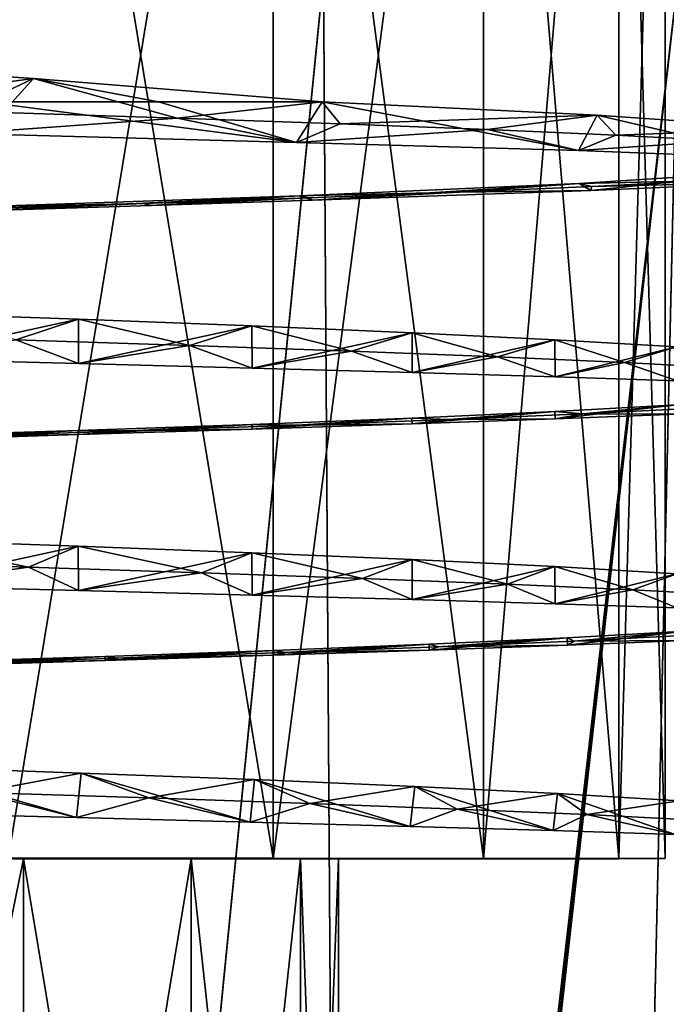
# Model space of a CAD drawing. Header units: millimetres. Extents: x -144 to 364, y -408 to 1133.
# Tile 79 of 256: x 2.43 to 7.56, y -29.16 to -21.34. Entities that reach past the tile are written whole.
import ezdxf

# ---------------------------------------------------------------- set-up
doc = ezdxf.new("R2010")
doc.units = ezdxf.units.MM
doc.header["$LTSCALE"] = 41.718519
for name, color, linetype in [('138', 7, 'CONTINUOUS'), ('143', 7, 'CONTINUOUS'), ('167', 7, 'CONTINUOUS'), ('168', 7, 'CONTINUOUS'), ('170', 7, 'CONTINUOUS'), ('171', 7, 'CONTINUOUS'), ('637', 7, 'CONTINUOUS'), ('639', 7, 'CONTINUOUS'), ('642', 7, 'CONTINUOUS'), ('643', 7, 'CONTINUOUS'), ('644', 7, 'CONTINUOUS'), ('646', 7, 'CONTINUOUS'), ('647', 7, 'CONTINUOUS'), ('795', 7, 'CONTINUOUS'), ('796', 7, 'CONTINUOUS'), ('797', 7, 'CONTINUOUS'), ('798', 7, 'CONTINUOUS'), ('799', 7, 'CONTINUOUS')]:
    doc.layers.add(name, color=color, linetype=linetype)

msp = doc.modelspace()

# ---------------------------------------------------------------- linework, layer by layer
at = {"layer": '138', "color": 7, "linetype": 'CONTINUOUS', "true_color": 0xaaaaaa}
for points in [[(2.3331, -15.25, 7.1805), (4.4378, -15.25, 6.1081), (2.3331, -28.0029, 7.1805), (2.3331, -15.25, 7.1805)], [(2.3331, -28.0029, 7.1805), (4.4378, -15.25, 6.1081), (4.4378, -28.0025, 6.1081), (2.3331, -28.0029, 7.1805)], [(4.4378, -15.25, 6.1081), (6.1081, -15.25, 4.4378), (4.4378, -28.0025, 6.1081), (4.4378, -15.25, 6.1081)], [(4.4378, -28.0025, 6.1081), (6.1081, -15.25, 4.4378), (6.1081, -28.0018, 4.4378), (4.4378, -28.0025, 6.1081)], [(6.1081, -15.25, 4.4378), (7.1805, -15.25, 2.3331), (6.1081, -28.0018, 4.4378), (6.1081, -15.25, 4.4378)], [(6.1081, -28.0018, 4.4378), (7.1805, -15.25, 2.3331), (7.1805, -28.001, 2.3331), (6.1081, -28.0018, 4.4378)], [(7.55, -15.25), (7.55, -28), (7.1805, -28.001, 2.3331), (7.55, -15.25)], [(7.1805, -15.25, 2.3331), (7.55, -15.25), (7.1805, -28.001, 2.3331), (7.1805, -15.25, 2.3331)]]:
    msp.add_3dface(points, dxfattribs=at)
at = {"layer": '143', "color": 7, "linetype": 'CONTINUOUS', "true_color": 0xaaaaaa}
for points in [[(4.4378, -15.25, -6.1081), (2.3331, -15.25, -7.1805), (4.4378, -27.9976, -6.1081), (4.4378, -15.25, -6.1081)], [(4.4378, -27.9976, -6.1081), (2.3331, -15.25, -7.1805), (2.3331, -27.9972, -7.1805), (4.4378, -27.9976, -6.1081)], [(6.1081, -15.25, -4.4378), (4.4378, -15.25, -6.1081), (6.1081, -27.9983, -4.4378), (6.1081, -15.25, -4.4378)], [(6.1081, -27.9983, -4.4378), (4.4378, -15.25, -6.1081), (4.4378, -27.9976, -6.1081), (6.1081, -27.9983, -4.4378)], [(7.1805, -15.25, -2.3331), (6.1081, -15.25, -4.4378), (7.1805, -27.9991, -2.3331), (7.1805, -15.25, -2.3331)], [(7.1805, -27.9991, -2.3331), (6.1081, -15.25, -4.4378), (6.1081, -27.9983, -4.4378), (7.1805, -27.9991, -2.3331)], [(7.55, -28), (7.55, -15.25), (7.1805, -15.25, -2.3331), (7.55, -28)], [(7.55, -28), (7.1805, -15.25, -2.3331), (7.1805, -27.9991, -2.3331), (7.55, -28)]]:
    msp.add_3dface(points, dxfattribs=at)
at = {"layer": '167', "color": 7, "linetype": 'CONTINUOUS', "true_color": 0xaaaaaa}
for points in [[(1.4284, -27.6355, -9.5487), (2.0912, -27.4747, -9.0618), (2.8771, -27.6733, -9.2034), (1.4284, -27.6355, -9.5487)], [(2.0912, -27.4747, -9.0618), (3.4507, -27.5186, -8.6361), (2.8771, -27.6733, -9.2034), (2.0912, -27.4747, -9.0618)], [(2.8771, -27.6733, -9.2034), (3.4507, -27.5186, -8.6361), (4.2539, -27.7095, -8.636), (2.8771, -27.6733, -9.2034)], [(3.4507, -27.5186, -8.6361), (4.7293, -27.5625, -8.0077), (4.2539, -27.7095, -8.636), (3.4507, -27.5186, -8.6361)], [(4.2539, -27.7095, -8.636), (4.7293, -27.5625, -8.0077), (5.5252, -27.7442, -7.8604), (4.2539, -27.7095, -8.636)], [(4.7293, -27.5625, -8.0077), (5.8969, -27.6065, -7.1914), (5.5252, -27.7442, -7.8604), (4.7293, -27.5625, -8.0077)], [(5.5252, -27.7442, -7.8604), (5.8969, -27.6065, -7.1914), (6.6596, -27.7776, -6.8957), (5.5252, -27.7442, -7.8604)], [(5.8969, -27.6065, -7.1914), (6.9261, -27.6504, -6.2064), (6.6596, -27.7776, -6.8957), (5.8969, -27.6065, -7.1914)], [(6.6596, -27.7776, -6.8957), (6.9261, -27.6504, -6.2064), (7.6293, -27.8099, -5.7655), (6.6596, -27.7776, -6.8957)], [(6.9261, -27.6504, -6.2064), (7.7927, -27.6943, -5.0758), (7.6293, -27.8099, -5.7655), (6.9261, -27.6504, -6.2064)]]:
    msp.add_3dface(points, dxfattribs=at)
at = {"layer": '168', "color": 7, "linetype": 'CONTINUOUS', "true_color": 0xaaaaaa}
for points in [[(2.9124, -27.321, -9.1918), (2.0912, -27.4747, -9.0618), (1.4617, -27.2702, -9.5433), (2.9124, -27.321, -9.1918)], [(3.4507, -27.5186, -8.6361), (2.0912, -27.4747, -9.0618), (2.9124, -27.321, -9.1918), (3.4507, -27.5186, -8.6361)], [(4.2901, -27.3736, -8.6174), (3.4507, -27.5186, -8.6361), (2.9124, -27.321, -9.1918), (4.2901, -27.3736, -8.6174)], [(4.7293, -27.5625, -8.0077), (3.4507, -27.5186, -8.6361), (4.2901, -27.3736, -8.6174), (4.7293, -27.5625, -8.0077)], [(5.5608, -27.4279, -7.8343), (4.7293, -27.5625, -8.0077), (4.2901, -27.3736, -8.6174), (5.5608, -27.4279, -7.8343)], [(5.8969, -27.6065, -7.1914), (4.7293, -27.5625, -8.0077), (5.5608, -27.4279, -7.8343), (5.8969, -27.6065, -7.1914)], [(6.6932, -27.4837, -6.8618), (5.8969, -27.6065, -7.1914), (5.5608, -27.4279, -7.8343), (6.6932, -27.4837, -6.8618)], [(6.9261, -27.6504, -6.2064), (5.8969, -27.6065, -7.1914), (6.6932, -27.4837, -6.8618), (6.9261, -27.6504, -6.2064)], [(7.6594, -27.5407, -5.7239), (6.9261, -27.6504, -6.2064), (6.6932, -27.4837, -6.8618), (7.6594, -27.5407, -5.7239)], [(7.7927, -27.6943, -5.0758), (6.9261, -27.6504, -6.2064), (7.6594, -27.5407, -5.7239), (7.7927, -27.6943, -5.0758)]]:
    msp.add_3dface(points, dxfattribs=at)
at = {"layer": '170', "color": 7, "linetype": 'CONTINUOUS', "true_color": 0xaaaaaa}
for points in [[(2.2912, -22.081, -9.0134), (3.6754, -22.1261, -8.5429), (1.9711, -22.2486, -9.4452), (2.2912, -22.081, -9.0134)], [(1.9711, -22.2486, -9.4452), (3.6754, -22.1261, -8.5429), (4.6239, -22.3185, -8.4358), (1.9711, -22.2486, -9.4452)], [(3.6754, -22.1261, -8.5429), (4.9688, -22.1712, -7.8613), (4.6239, -22.3185, -8.4358), (3.6754, -22.1261, -8.5429)], [(4.9688, -22.1712, -7.8613), (6.1395, -22.2163, -6.9855), (4.6239, -22.3185, -8.4358), (4.9688, -22.1712, -7.8613)], [(4.6239, -22.3185, -8.4358), (6.1395, -22.2163, -6.9855), (6.86, -22.3831, -6.6878), (4.6239, -22.3185, -8.4358)], [(6.1395, -22.2163, -6.9855), (7.1584, -22.2613, -5.937), (6.86, -22.3831, -6.6878), (6.1395, -22.2163, -6.9855)], [(7.1584, -22.2613, -5.937), (8.0003, -22.3064, -4.7418), (6.86, -22.3831, -6.6878), (7.1584, -22.2613, -5.937)], [(6.86, -22.3831, -6.6878), (8.0003, -22.3064, -4.7418), (8.4799, -22.4444, -4.3573), (6.86, -22.3831, -6.6878)], [(8.543, -22.6303, 3.9038), (6.9679, -22.6671, 6.1594), (6.9589, -22.7002, 6.2588), (8.543, -22.6303, 3.9038)], [(7.8471, -22.622, 4.9913), (6.9679, -22.6671, 6.1594), (8.543, -22.6303, 3.9038), (7.8471, -22.622, 4.9913)], [(5.9165, -22.7122, 7.1753), (4.719, -22.7572, 8.0138), (4.7497, -22.7769, 8.0408), (5.9165, -22.7122, 7.1753)], [(6.9589, -22.7002, 6.2588), (5.9165, -22.7122, 7.1753), (4.7497, -22.7769, 8.0408), (6.9589, -22.7002, 6.2588)], [(6.9679, -22.6671, 6.1594), (5.9165, -22.7122, 7.1753), (6.9589, -22.7002, 6.2588), (6.9679, -22.6671, 6.1594)], [(3.4048, -22.8023, 8.6543), (2.0065, -22.8474, 9.081), (2.1125, -22.8613, 9.0907), (3.4048, -22.8023, 8.6543)], [(3.4705, -22.8181, 8.6648), (3.4048, -22.8023, 8.6543), (2.1125, -22.8613, 9.0907), (3.4705, -22.8181, 8.6648)], [(4.719, -22.7572, 8.0138), (3.4048, -22.8023, 8.6543), (3.4705, -22.8181, 8.6648), (4.719, -22.7572, 8.0138)], [(4.7497, -22.7769, 8.0408), (4.719, -22.7572, 8.0138), (3.4705, -22.8181, 8.6648), (4.7497, -22.7769, 8.0408)], [(1.4438, -24.0351, -9.5449), (2.3943, -23.8843, -8.9865), (2.8932, -24.0731, -9.1968), (1.4438, -24.0351, -9.5449)], [(2.3943, -23.8843, -8.9865), (3.773, -23.9294, -8.5002), (2.8932, -24.0731, -9.1968), (2.3943, -23.8843, -8.9865)], [(2.8932, -24.0731, -9.1968), (3.773, -23.9294, -8.5002), (4.2704, -24.1093, -8.6262), (2.8932, -24.0731, -9.1968)], [(3.773, -23.9294, -8.5002), (5.0585, -23.9745, -7.8039), (4.2704, -24.1093, -8.6262), (3.773, -23.9294, -8.5002)], [(4.2704, -24.1093, -8.6262), (5.0585, -23.9745, -7.8039), (5.5415, -24.1441, -7.8471), (4.2704, -24.1093, -8.6262)], [(5.0585, -23.9745, -7.8039), (6.219, -24.0195, -6.9148), (5.5415, -24.1441, -7.8471), (5.0585, -23.9745, -7.8039)], [(5.5415, -24.1441, -7.8471), (6.219, -24.0195, -6.9148), (6.6751, -24.1775, -6.8787), (5.5415, -24.1441, -7.8471)], [(6.219, -24.0195, -6.9148), (7.2258, -24.0646, -5.8548), (6.6751, -24.1775, -6.8787), (6.219, -24.0195, -6.9148)], [(6.6751, -24.1775, -6.8787), (7.2258, -24.0646, -5.8548), (7.6431, -24.21, -5.7451), (6.6751, -24.1775, -6.8787)], [(7.2258, -24.0646, -5.8548), (8.054, -24.1097, -4.65), (7.6431, -24.21, -5.7451), (7.2258, -24.0646, -5.8548)], [(7.7895, -24.4253, 5.0807), (6.8971, -24.4703, 6.2386), (7.6426, -24.4727, 5.4215), (7.7895, -24.4253, 5.0807)], [(5.8341, -24.5154, 7.2424), (4.627, -24.5605, 8.0673), (5.5411, -24.5503, 7.5232), (5.8341, -24.5154, 7.2424)], [(6.6746, -24.5106, 6.5551), (5.8341, -24.5154, 7.2424), (5.5411, -24.5503, 7.5232), (6.6746, -24.5106, 6.5551)], [(6.8971, -24.4703, 6.2386), (5.8341, -24.5154, 7.2424), (6.6746, -24.5106, 6.5551), (6.8971, -24.4703, 6.2386)], [(7.6426, -24.4727, 5.4215), (6.8971, -24.4703, 6.2386), (6.6746, -24.5106, 6.5551), (7.6426, -24.4727, 5.4215)], [(3.3055, -24.6056, 8.6927), (1.9024, -24.6507, 9.1033), (2.893, -24.6361, 8.8726), (3.3055, -24.6056, 8.6927)], [(4.2701, -24.5921, 8.3021), (3.3055, -24.6056, 8.6927), (2.893, -24.6361, 8.8726), (4.2701, -24.5921, 8.3021)], [(4.627, -24.5605, 8.0673), (3.3055, -24.6056, 8.6927), (4.2701, -24.5921, 8.3021), (4.627, -24.5605, 8.0673)], [(5.5411, -24.5503, 7.5232), (4.627, -24.5605, 8.0673), (4.2701, -24.5921, 8.3021), (5.5411, -24.5503, 7.5232)], [(2.893, -24.6361, 8.8726), (1.9024, -24.6507, 9.1033), (1.4436, -24.6823, 9.2207), (2.893, -24.6361, 8.8726)], [(1.062, -25.6425, -9.2392), (2.4968, -25.6876, -8.9586), (1.4438, -25.8355, -9.5456), (1.062, -25.6425, -9.2392)], [(1.4438, -25.8355, -9.5456), (2.4968, -25.6876, -8.9586), (2.8931, -25.8734, -9.1975), (1.4438, -25.8355, -9.5456)], [(2.4968, -25.6876, -8.9586), (3.8699, -25.7326, -8.4566), (2.8931, -25.8734, -9.1975), (2.4968, -25.6876, -8.9586)], [(2.8931, -25.8734, -9.1975), (3.8699, -25.7326, -8.4566), (4.2701, -25.9096, -8.6271), (2.8931, -25.8734, -9.1975)], [(3.8699, -25.7326, -8.4566), (5.1473, -25.7777, -7.7457), (4.2701, -25.9096, -8.6271), (3.8699, -25.7326, -8.4566)], [(4.2701, -25.9096, -8.6271), (5.1473, -25.7777, -7.7457), (5.5409, -25.9443, -7.8483), (4.2701, -25.9096, -8.6271)], [(5.1473, -25.7777, -7.7457), (6.2976, -25.8228, -6.8433), (5.5409, -25.9443, -7.8483), (5.1473, -25.7777, -7.7457)], [(5.5409, -25.9443, -7.8483), (6.2976, -25.8228, -6.8433), (6.6743, -25.9778, -6.8802), (5.5409, -25.9443, -7.8483)], [(6.2976, -25.8228, -6.8433), (7.2923, -25.8679, -5.7717), (6.6743, -25.9778, -6.8802), (6.2976, -25.8228, -6.8433)], [(6.6743, -25.9778, -6.8802), (7.2923, -25.8679, -5.7717), (7.6424, -26.0102, -5.7468), (6.6743, -25.9778, -6.8802)], [(7.2923, -25.8679, -5.7717), (8.1067, -25.913, -4.5576), (7.6424, -26.0102, -5.7468), (7.2923, -25.8679, -5.7717)], [(6.8251, -26.2736, 6.3173), (7.7079, -26.2698, 5.3298), (7.7308, -26.2286, 5.1696), (6.8251, -26.2736, 6.3173)], [(4.5342, -26.3638, 8.1198), (5.6761, -26.3454, 7.4225), (5.7507, -26.3187, 7.3088), (4.5342, -26.3638, 8.1198)], [(5.6761, -26.3454, 7.4225), (6.7728, -26.3067, 6.4546), (5.7507, -26.3187, 7.3088), (5.6761, -26.3454, 7.4225)], [(5.7507, -26.3187, 7.3088), (6.7728, -26.3067, 6.4546), (6.8251, -26.2736, 6.3173), (5.7507, -26.3187, 7.3088)], [(6.7728, -26.3067, 6.4546), (7.7079, -26.2698, 5.3298), (6.8251, -26.2736, 6.3173), (6.7728, -26.3067, 6.4546)], [(3.1049, -26.429, 8.8003), (4.4439, -26.3862, 8.2106), (3.2057, -26.4089, 8.73), (3.1049, -26.429, 8.8003)], [(3.2057, -26.4089, 8.73), (4.4439, -26.3862, 8.2106), (4.5342, -26.3638, 8.1198), (3.2057, -26.4089, 8.73)], [(4.4439, -26.3862, 8.2106), (5.6761, -26.3454, 7.4225), (4.5342, -26.3638, 8.1198), (4.4439, -26.3862, 8.2106)], [(1.6909, -26.474, 9.1774), (3.1049, -26.429, 8.8003), (1.7979, -26.454, 9.1246), (1.6909, -26.474, 9.1774)], [(1.7979, -26.454, 9.1246), (3.1049, -26.429, 8.8003), (3.2057, -26.4089, 8.73), (1.7979, -26.454, 9.1246)]]:
    msp.add_3dface(points, dxfattribs=at)
at = {"layer": '171', "color": 7, "linetype": 'CONTINUOUS', "true_color": 0xaaaaaa}
for points in [[(2.5356, -21.8114, -9.4963), (0.8503, -22.0359, -9.261), (-0.021, -21.6379, -10.0191), (2.5356, -21.8114, -9.4963)], [(2.2912, -22.081, -9.0134), (0.8503, -22.0359, -9.261), (2.5356, -21.8114, -9.4963), (2.2912, -22.081, -9.0134)], [(3.6754, -22.1261, -8.5429), (2.2912, -22.081, -9.0134), (2.5356, -21.8114, -9.4963), (3.6754, -22.1261, -8.5429)], [(4.8264, -21.9967, -8.3181), (3.6754, -22.1261, -8.5429), (2.5356, -21.8114, -9.4963), (4.8264, -21.9967, -8.3181)], [(4.9688, -22.1712, -7.8613), (3.6754, -22.1261, -8.5429), (4.8264, -21.9967, -8.3181), (4.9688, -22.1712, -7.8613)], [(7.0079, -22.1018, -6.5276), (4.9688, -22.1712, -7.8613), (4.8264, -21.9967, -8.3181), (7.0079, -22.1018, -6.5276)], [(6.1395, -22.2163, -6.9855), (4.9688, -22.1712, -7.8613), (7.0079, -22.1018, -6.5276), (6.1395, -22.2163, -6.9855)], [(7.1584, -22.2613, -5.937), (6.1395, -22.2163, -6.9855), (7.0079, -22.1018, -6.5276), (7.1584, -22.2613, -5.937)], [(8.5671, -22.2109, -4.1751), (7.1584, -22.2613, -5.937), (7.0079, -22.1018, -6.5276), (8.5671, -22.2109, -4.1751)], [(8.0003, -22.3064, -4.7418), (7.1584, -22.2613, -5.937), (8.5671, -22.2109, -4.1751), (8.0003, -22.3064, -4.7418)], [(6.8653, -22.6437, 6.3594), (7.8471, -22.622, 4.9913), (8.4762, -22.5404, 4.0422), (6.8653, -22.6437, 6.3594)], [(4.6449, -22.7408, 8.1012), (5.9165, -22.7122, 7.1753), (6.8653, -22.6437, 6.3594), (4.6449, -22.7408, 8.1012)], [(5.9165, -22.7122, 7.1753), (6.9679, -22.6671, 6.1594), (6.8653, -22.6437, 6.3594), (5.9165, -22.7122, 7.1753)], [(6.9679, -22.6671, 6.1594), (7.8471, -22.622, 4.9913), (6.8653, -22.6437, 6.3594), (6.9679, -22.6671, 6.1594)], [(4.719, -22.7572, 8.0138), (5.9165, -22.7122, 7.1753), (4.6449, -22.7408, 8.1012), (4.719, -22.7572, 8.0138)], [(2.0065, -22.8474, 9.081), (3.4048, -22.8023, 8.6543), (2.0109, -22.8305, 9.1138), (2.0065, -22.8474, 9.081)], [(2.0109, -22.8305, 9.1138), (3.4048, -22.8023, 8.6543), (4.6449, -22.7408, 8.1012), (2.0109, -22.8305, 9.1138)], [(3.4048, -22.8023, 8.6543), (4.719, -22.7572, 8.0138), (4.6449, -22.7408, 8.1012), (3.4048, -22.8023, 8.6543)], [(2.8911, -23.7209, -9.1973), (2.3943, -23.8843, -8.9865), (1.4415, -23.6703, -9.5451), (2.8911, -23.7209, -9.1973)], [(3.773, -23.9294, -8.5002), (2.3943, -23.8843, -8.9865), (2.8911, -23.7209, -9.1973), (3.773, -23.9294, -8.5002)], [(4.2686, -23.7734, -8.627), (3.773, -23.9294, -8.5002), (2.8911, -23.7209, -9.1973), (4.2686, -23.7734, -8.627)], [(5.0585, -23.9745, -7.8039), (3.773, -23.9294, -8.5002), (4.2686, -23.7734, -8.627), (5.0585, -23.9745, -7.8039)], [(5.54, -23.8276, -7.8481), (5.0585, -23.9745, -7.8039), (4.2686, -23.7734, -8.627), (5.54, -23.8276, -7.8481)], [(6.219, -24.0195, -6.9148), (5.0585, -23.9745, -7.8039), (5.54, -23.8276, -7.8481), (6.219, -24.0195, -6.9148)], [(6.674, -23.8832, -6.8797), (6.219, -24.0195, -6.9148), (5.54, -23.8276, -7.8481), (6.674, -23.8832, -6.8797)], [(7.2258, -24.0646, -5.8548), (6.219, -24.0195, -6.9148), (6.674, -23.8832, -6.8797), (7.2258, -24.0646, -5.8548)], [(7.6423, -23.94, -5.7461), (7.2258, -24.0646, -5.8548), (6.674, -23.8832, -6.8797), (7.6423, -23.94, -5.7461)], [(8.054, -24.1097, -4.65), (7.2258, -24.0646, -5.8548), (7.6423, -23.94, -5.7461), (8.054, -24.1097, -4.65)], [(6.6732, -24.4537, 6.5565), (6.8971, -24.4703, 6.2386), (7.6417, -24.4002, 5.4229), (6.6732, -24.4537, 6.5565)], [(6.8971, -24.4703, 6.2386), (7.7895, -24.4253, 5.0807), (7.6417, -24.4002, 5.4229), (6.8971, -24.4703, 6.2386)], [(4.268, -24.5551, 8.3032), (4.627, -24.5605, 8.0673), (5.5393, -24.5054, 7.5245), (4.268, -24.5551, 8.3032)], [(4.627, -24.5605, 8.0673), (5.8341, -24.5154, 7.2424), (5.5393, -24.5054, 7.5245), (4.627, -24.5605, 8.0673)], [(5.5393, -24.5054, 7.5245), (5.8341, -24.5154, 7.2424), (6.6732, -24.4537, 6.5565), (5.5393, -24.5054, 7.5245)], [(5.8341, -24.5154, 7.2424), (6.8971, -24.4703, 6.2386), (6.6732, -24.4537, 6.5565), (5.8341, -24.5154, 7.2424)], [(1.441, -24.6482, 9.2211), (1.9024, -24.6507, 9.1033), (2.8906, -24.6028, 8.8734), (1.441, -24.6482, 9.2211)], [(1.9024, -24.6507, 9.1033), (3.3055, -24.6056, 8.6927), (2.8906, -24.6028, 8.8734), (1.9024, -24.6507, 9.1033)], [(2.8906, -24.6028, 8.8734), (3.3055, -24.6056, 8.6927), (4.268, -24.5551, 8.3032), (2.8906, -24.6028, 8.8734)], [(3.3055, -24.6056, 8.6927), (4.627, -24.5605, 8.0673), (4.268, -24.5551, 8.3032), (3.3055, -24.6056, 8.6927)], [(2.4968, -25.6876, -8.9586), (1.062, -25.6425, -9.2392), (1.4415, -25.4699, -9.5458), (2.4968, -25.6876, -8.9586)], [(2.891, -25.5206, -9.1981), (2.4968, -25.6876, -8.9586), (1.4415, -25.4699, -9.5458), (2.891, -25.5206, -9.1981)], [(3.8699, -25.7326, -8.4566), (2.4968, -25.6876, -8.9586), (2.891, -25.5206, -9.1981), (3.8699, -25.7326, -8.4566)], [(4.2682, -25.5731, -8.6279), (3.8699, -25.7326, -8.4566), (2.891, -25.5206, -9.1981), (4.2682, -25.5731, -8.6279)], [(5.1473, -25.7777, -7.7457), (3.8699, -25.7326, -8.4566), (4.2682, -25.5731, -8.6279), (5.1473, -25.7777, -7.7457)], [(5.5394, -25.6273, -7.8492), (5.1473, -25.7777, -7.7457), (4.2682, -25.5731, -8.6279), (5.5394, -25.6273, -7.8492)], [(6.2976, -25.8228, -6.8433), (5.1473, -25.7777, -7.7457), (5.5394, -25.6273, -7.8492), (6.2976, -25.8228, -6.8433)], [(6.6732, -25.6829, -6.8812), (6.2976, -25.8228, -6.8433), (5.5394, -25.6273, -7.8492), (6.6732, -25.6829, -6.8812)], [(7.2923, -25.8679, -5.7717), (6.2976, -25.8228, -6.8433), (6.6732, -25.6829, -6.8812), (7.2923, -25.8679, -5.7717)], [(7.6416, -25.7398, -5.7478), (7.2923, -25.8679, -5.7717), (6.6732, -25.6829, -6.8812), (7.6416, -25.7398, -5.7478)], [(8.1067, -25.913, -4.5576), (7.2923, -25.8679, -5.7717), (7.6416, -25.7398, -5.7478), (8.1067, -25.913, -4.5576)], [(6.7716, -26.249, 6.4559), (6.8251, -26.2736, 6.3173), (7.7071, -26.1963, 5.3311), (6.7716, -26.249, 6.4559)], [(6.8251, -26.2736, 6.3173), (7.7308, -26.2286, 5.1696), (7.7071, -26.1963, 5.3311), (6.8251, -26.2736, 6.3173)], [(4.442, -26.349, 8.2116), (4.5342, -26.3638, 8.1198), (5.6746, -26.3, 7.4237), (4.442, -26.349, 8.2116)], [(4.5342, -26.3638, 8.1198), (5.7507, -26.3187, 7.3088), (5.6746, -26.3, 7.4237), (4.5342, -26.3638, 8.1198)], [(5.6746, -26.3, 7.4237), (5.7507, -26.3187, 7.3088), (6.7716, -26.249, 6.4559), (5.6746, -26.3, 7.4237)], [(5.7507, -26.3187, 7.3088), (6.8251, -26.2736, 6.3173), (6.7716, -26.249, 6.4559), (5.7507, -26.3187, 7.3088)], [(1.6887, -26.4411, 9.1779), (1.7979, -26.454, 9.1246), (3.1028, -26.3961, 8.8011), (1.6887, -26.4411, 9.1779)], [(1.7979, -26.454, 9.1246), (3.2057, -26.4089, 8.73), (3.1028, -26.3961, 8.8011), (1.7979, -26.454, 9.1246)], [(3.1028, -26.3961, 8.8011), (3.2057, -26.4089, 8.73), (4.442, -26.349, 8.2116), (3.1028, -26.3961, 8.8011)], [(3.2057, -26.4089, 8.73), (4.5342, -26.3638, 8.1198), (4.442, -26.349, 8.2116), (3.2057, -26.4089, 8.73)]]:
    msp.add_3dface(points, dxfattribs=at)
at = {"layer": '637', "color": 7, "linetype": 'CONTINUOUS', "true_color": 0xaaaaaa}
for points in [[(2.5489, -43.9958, -10.6026), (-0.0432, -43.9957, -10.9198), (1.6289, -20.9953, -11.7912), (2.5489, -43.9958, -10.6026)], [(4.8379, -20.9957, -10.8489), (2.5489, -43.9958, -10.6026), (1.6289, -20.9953, -11.7912), (4.8379, -20.9957, -10.8489)], [(4.9877, -43.9962, -9.6699), (2.5489, -43.9958, -10.6026), (4.8379, -20.9957, -10.8489), (4.9877, -43.9962, -9.6699)], [(4.6002, -48.0396, -9.6715), (4.792, -46.0707, -9.6707), (7.6514, -20.9964, -9.0408), (4.6002, -48.0396, -9.6715)], [(7.0372, -48.0403, -8.0251), (4.6002, -48.0396, -9.6715), (7.6514, -20.9964, -9.0408), (7.0372, -48.0403, -8.0251)], [(4.792, -46.0707, -9.6707), (4.9877, -43.9962, -9.6699), (7.6514, -20.9964, -9.0408), (4.792, -46.0707, -9.6707)], [(7.6514, -20.9964, -9.0408), (4.9877, -43.9962, -9.6699), (4.8379, -20.9957, -10.8489), (7.6514, -20.9964, -9.0408)], [(9.8415, -20.9974, -6.5133), (7.0372, -48.0403, -8.0251), (7.6514, -20.9964, -9.0408), (9.8415, -20.9974, -6.5133)], [(8.9265, -48.0412, -5.7712), (7.0372, -48.0403, -8.0251), (9.8415, -20.9974, -6.5133), (8.9265, -48.0412, -5.7712)]]:
    msp.add_3dface(points, dxfattribs=at)
at = {"layer": '639', "color": 7, "linetype": 'CONTINUOUS', "true_color": 0xaaaaaa}
for points in [[(2.5489, -44.0041, 10.2628), (1.6289, -21.0046, 11.4696), (-0.0432, -44.0042, 10.58), (2.5489, -44.0041, 10.2628)], [(4.8379, -21.0042, 10.5274), (1.6289, -21.0046, 11.4696), (2.5489, -44.0041, 10.2628), (4.8379, -21.0042, 10.5274)], [(4.9877, -44.0037, 9.3301), (4.8379, -21.0042, 10.5274), (2.5489, -44.0041, 10.2628), (4.9877, -44.0037, 9.3301)], [(7.6514, -21.0035, 8.7193), (4.8379, -21.0042, 10.5274), (4.9877, -44.0037, 9.3301), (7.6514, -21.0035, 8.7193)], [(7.6514, -21.0035, 8.7193), (4.9877, -44.0037, 9.3301), (7.0372, -48.0465, 7.6821), (7.6514, -21.0035, 8.7193)], [(9.8415, -21.0025, 6.1918), (7.6514, -21.0035, 8.7193), (7.0372, -48.0465, 7.6821), (9.8415, -21.0025, 6.1918)], [(8.9265, -48.0456, 5.4281), (9.8415, -21.0025, 6.1918), (7.0372, -48.0465, 7.6821), (8.9265, -48.0456, 5.4281)]]:
    msp.add_3dface(points, dxfattribs=at)
at = {"layer": '642', "color": 7, "linetype": 'CONTINUOUS', "true_color": 0xaaaaaa}
for points in [[(6.7728, -26.3067, 6.4546), (6.7716, -26.249, 6.4559), (7.7071, -26.1963, 5.3311), (6.7728, -26.3067, 6.4546)], [(7.7079, -26.2698, 5.3298), (6.7728, -26.3067, 6.4546), (7.7071, -26.1963, 5.3311), (7.7079, -26.2698, 5.3298)], [(4.4439, -26.3862, 8.2106), (4.442, -26.349, 8.2116), (5.6746, -26.3, 7.4237), (4.4439, -26.3862, 8.2106)], [(5.6761, -26.3454, 7.4225), (4.4439, -26.3862, 8.2106), (5.6746, -26.3, 7.4237), (5.6761, -26.3454, 7.4225)], [(5.6761, -26.3454, 7.4225), (5.6746, -26.3, 7.4237), (6.7716, -26.249, 6.4559), (5.6761, -26.3454, 7.4225)], [(6.7728, -26.3067, 6.4546), (5.6761, -26.3454, 7.4225), (6.7716, -26.249, 6.4559), (6.7728, -26.3067, 6.4546)], [(1.6909, -26.474, 9.1774), (1.6887, -26.4411, 9.1779), (3.1028, -26.3961, 8.8011), (1.6909, -26.474, 9.1774)], [(3.1049, -26.429, 8.8003), (1.6909, -26.474, 9.1774), (3.1028, -26.3961, 8.8011), (3.1049, -26.429, 8.8003)], [(3.1049, -26.429, 8.8003), (3.1028, -26.3961, 8.8011), (4.442, -26.349, 8.2116), (3.1049, -26.429, 8.8003)], [(4.4439, -26.3862, 8.2106), (3.1049, -26.429, 8.8003), (4.442, -26.349, 8.2116), (4.4439, -26.3862, 8.2106)]]:
    msp.add_3dface(points, dxfattribs=at)
at = {"layer": '643', "color": 7, "linetype": 'CONTINUOUS', "true_color": 0xaaaaaa}
for points in [[(2.5356, -21.8114, -9.4963), (-0.021, -21.6379, -10.0191), (2.1424, -21.9963, -9.4063), (2.5356, -21.8114, -9.4963)], [(3.5262, -21.9965, -8.9651), (2.5356, -21.8114, -9.4963), (2.1424, -21.9963, -9.4063), (3.5262, -21.9965, -8.9651)], [(4.8264, -21.9967, -8.3181), (2.5356, -21.8114, -9.4963), (3.5262, -21.9965, -8.9651), (4.8264, -21.9967, -8.3181)]]:
    msp.add_3dface(points, dxfattribs=at)
at = {"layer": '644', "color": 7, "linetype": 'CONTINUOUS', "true_color": 0xaaaaaa}
for points in [[(1.4284, -27.6355, -9.5487), (2.8771, -27.6733, -9.2034), (1.4617, -27.2702, -9.5433), (1.4284, -27.6355, -9.5487)], [(2.8771, -27.6733, -9.2034), (2.9124, -27.321, -9.1918), (1.4617, -27.2702, -9.5433), (2.8771, -27.6733, -9.2034)], [(2.8771, -27.6733, -9.2034), (4.2539, -27.7095, -8.636), (2.9124, -27.321, -9.1918), (2.8771, -27.6733, -9.2034)], [(4.2539, -27.7095, -8.636), (4.2901, -27.3736, -8.6174), (2.9124, -27.321, -9.1918), (4.2539, -27.7095, -8.636)], [(4.2539, -27.7095, -8.636), (5.5252, -27.7442, -7.8604), (4.2901, -27.3736, -8.6174), (4.2539, -27.7095, -8.636)], [(5.5252, -27.7442, -7.8604), (5.5608, -27.4279, -7.8343), (4.2901, -27.3736, -8.6174), (5.5252, -27.7442, -7.8604)], [(5.5252, -27.7442, -7.8604), (6.6596, -27.7776, -6.8957), (5.5608, -27.4279, -7.8343), (5.5252, -27.7442, -7.8604)], [(6.6596, -27.7776, -6.8957), (6.6932, -27.4837, -6.8618), (5.5608, -27.4279, -7.8343), (6.6596, -27.7776, -6.8957)], [(6.6596, -27.7776, -6.8957), (7.6293, -27.8099, -5.7655), (6.6932, -27.4837, -6.8618), (6.6596, -27.7776, -6.8957)], [(7.6293, -27.8099, -5.7655), (7.6594, -27.5407, -5.7239), (6.6932, -27.4837, -6.8618), (7.6293, -27.8099, -5.7655)]]:
    msp.add_3dface(points, dxfattribs=at)
at = {"layer": '646', "color": 7, "linetype": 'CONTINUOUS', "true_color": 0xaaaaaa}
for points in [[(0.825, -35.998, -5.0908), (2.4568, -35.9982, -4.4969), (0.825, -27.998, -5.0876), (0.825, -35.998, -5.0908)], [(0.825, -27.998, -5.0876), (2.4568, -35.9982, -4.4969), (2.4568, -27.9982, -4.4937), (0.825, -27.998, -5.0876)], [(2.4568, -35.9982, -4.4969), (3.787, -35.9987, -3.3806), (2.4568, -27.9982, -4.4937), (2.4568, -35.9982, -4.4969)], [(2.4568, -27.9982, -4.4937), (3.787, -35.9987, -3.3806), (3.787, -27.9987, -3.3775), (2.4568, -27.9982, -4.4937)], [(3.787, -35.9987, -3.3806), (4.6552, -35.9993, -1.8769), (3.787, -27.9987, -3.3775), (3.787, -35.9987, -3.3806)], [(3.787, -27.9987, -3.3775), (4.6552, -35.9993, -1.8769), (4.6552, -27.9993, -1.8736), (3.787, -27.9987, -3.3775)], [(4.6552, -35.9993, -1.8769), (4.9568, -36, -0.1667), (4.6552, -27.9993, -1.8736), (4.6552, -35.9993, -1.8769)], [(4.6552, -27.9993, -1.8736), (4.9568, -36, -0.1667), (4.9568, -28, -0.1635), (4.6552, -27.9993, -1.8736)]]:
    msp.add_3dface(points, dxfattribs=at)
at = {"layer": '647', "color": 7, "linetype": 'CONTINUOUS', "true_color": 0xaaaaaa}
for points in [[(2.4568, -36.0017, 4.1634), (0.825, -36.0019, 4.7573), (2.4568, -28.0017, 4.1666), (2.4568, -36.0017, 4.1634)], [(2.4568, -28.0017, 4.1666), (0.825, -36.0019, 4.7573), (0.825, -28.0019, 4.7605), (2.4568, -28.0017, 4.1666)], [(3.787, -36.0012, 3.0472), (2.4568, -36.0017, 4.1634), (3.787, -28.0012, 3.0504), (3.787, -36.0012, 3.0472)], [(3.787, -28.0012, 3.0504), (2.4568, -36.0017, 4.1634), (2.4568, -28.0017, 4.1666), (3.787, -28.0012, 3.0504)], [(4.6552, -36.0006, 1.5434), (3.787, -36.0012, 3.0472), (4.6552, -28.0006, 1.5466), (4.6552, -36.0006, 1.5434)], [(4.6552, -28.0006, 1.5466), (3.787, -36.0012, 3.0472), (3.787, -28.0012, 3.0504), (4.6552, -28.0006, 1.5466)], [(4.9568, -36, -0.1667), (4.6552, -36.0006, 1.5434), (4.9568, -28, -0.1635), (4.9568, -36, -0.1667)], [(4.9568, -28, -0.1635), (4.6552, -36.0006, 1.5434), (4.6552, -28.0006, 1.5466), (4.9568, -28, -0.1635)]]:
    msp.add_3dface(points, dxfattribs=at)
at = {"layer": '795', "color": 7, "linetype": 'CONTINUOUS', "true_color": 0xaaaaaa}
for points in [[(4.4378, -27.9976, -6.1081), (-4.4378, -27.9976, -6.1081), (-6.1081, -27.9983, -4.4378), (4.4378, -27.9976, -6.1081)], [(4.4378, -27.9976, -6.1081), (-6.1081, -27.9983, -4.4378), (-0.9115, -27.998, -5.0876), (4.4378, -27.9976, -6.1081)], [(4.4378, -27.9976, -6.1081), (2.3331, -27.9972, -7.1805), (-4.4378, -27.9976, -6.1081), (4.4378, -27.9976, -6.1081)], [(-4.4378, -28.0025, 6.1081), (4.4378, -28.0025, 6.1081), (6.1081, -28.0018, 4.4378), (-4.4378, -28.0025, 6.1081)], [(-4.4378, -28.0025, 6.1081), (6.1081, -28.0018, 4.4378), (0.825, -28.0019, 4.7605), (-4.4378, -28.0025, 6.1081)], [(-4.4378, -28.0025, 6.1081), (-2.3331, -28.0029, 7.1805), (4.4378, -28.0025, 6.1081), (-4.4378, -28.0025, 6.1081)], [(-2.3331, -28.0029, 7.1805), (2.3331, -28.0029, 7.1805), (4.4378, -28.0025, 6.1081), (-2.3331, -28.0029, 7.1805)], [(4.4378, -27.9976, -6.1081), (-0.9115, -27.998, -5.0876), (0.825, -27.998, -5.0876), (4.4378, -27.9976, -6.1081)], [(4.4378, -27.9976, -6.1081), (0.825, -27.998, -5.0876), (2.4568, -27.9982, -4.4937), (4.4378, -27.9976, -6.1081)], [(6.1081, -28.0018, 4.4378), (2.4568, -28.0017, 4.1666), (0.825, -28.0019, 4.7605), (6.1081, -28.0018, 4.4378)], [(6.1081, -27.9983, -4.4378), (4.4378, -27.9976, -6.1081), (2.4568, -27.9982, -4.4937), (6.1081, -27.9983, -4.4378)], [(6.1081, -27.9983, -4.4378), (2.4568, -27.9982, -4.4937), (3.787, -27.9987, -3.3775), (6.1081, -27.9983, -4.4378)], [(6.1081, -28.0018, 4.4378), (7.1805, -28.001, 2.3331), (2.4568, -28.0017, 4.1666), (6.1081, -28.0018, 4.4378)], [(7.1805, -28.001, 2.3331), (3.787, -28.0012, 3.0504), (2.4568, -28.0017, 4.1666), (7.1805, -28.001, 2.3331)], [(7.1805, -27.9991, -2.3331), (6.1081, -27.9983, -4.4378), (3.787, -27.9987, -3.3775), (7.1805, -27.9991, -2.3331)], [(7.1805, -27.9991, -2.3331), (3.787, -27.9987, -3.3775), (4.6552, -27.9993, -1.8736), (7.1805, -27.9991, -2.3331)], [(7.1805, -28.001, 2.3331), (4.6552, -28.0006, 1.5466), (3.787, -28.0012, 3.0504), (7.1805, -28.001, 2.3331)], [(7.1805, -27.9991, -2.3331), (4.6552, -27.9993, -1.8736), (4.9568, -28, -0.1635), (7.1805, -27.9991, -2.3331)], [(7.1805, -28.001, 2.3331), (7.55, -28), (4.6552, -28.0006, 1.5466), (7.1805, -28.001, 2.3331)], [(7.55, -28), (4.9568, -28, -0.1635), (4.6552, -28.0006, 1.5466), (7.55, -28)], [(7.55, -28), (7.1805, -27.9991, -2.3331), (4.9568, -28, -0.1635), (7.55, -28)]]:
    msp.add_3dface(points, dxfattribs=at)
at = {"layer": '796', "color": 7, "linetype": 'CONTINUOUS', "true_color": 0xaaaaaa}
for points in [[(6.6746, -24.5106, 6.5551), (6.6732, -24.4537, 6.5565), (7.6417, -24.4002, 5.4229), (6.6746, -24.5106, 6.5551)], [(7.6426, -24.4727, 5.4215), (6.6746, -24.5106, 6.5551), (7.6417, -24.4002, 5.4229), (7.6426, -24.4727, 5.4215)], [(4.2701, -24.5921, 8.3021), (4.268, -24.5551, 8.3032), (5.5393, -24.5054, 7.5245), (4.2701, -24.5921, 8.3021)], [(5.5411, -24.5503, 7.5232), (4.2701, -24.5921, 8.3021), (5.5393, -24.5054, 7.5245), (5.5411, -24.5503, 7.5232)], [(5.5411, -24.5503, 7.5232), (5.5393, -24.5054, 7.5245), (6.6732, -24.4537, 6.5565), (5.5411, -24.5503, 7.5232)], [(6.6746, -24.5106, 6.5551), (5.5411, -24.5503, 7.5232), (6.6732, -24.4537, 6.5565), (6.6746, -24.5106, 6.5551)], [(1.4436, -24.6823, 9.2207), (1.441, -24.6482, 9.2211), (2.8906, -24.6028, 8.8734), (1.4436, -24.6823, 9.2207)], [(2.893, -24.6361, 8.8726), (1.4436, -24.6823, 9.2207), (2.8906, -24.6028, 8.8734), (2.893, -24.6361, 8.8726)], [(2.893, -24.6361, 8.8726), (2.8906, -24.6028, 8.8734), (4.268, -24.5551, 8.3032), (2.893, -24.6361, 8.8726)], [(4.2701, -24.5921, 8.3021), (2.893, -24.6361, 8.8726), (4.268, -24.5551, 8.3032), (4.2701, -24.5921, 8.3021)]]:
    msp.add_3dface(points, dxfattribs=at)
at = {"layer": '797', "color": 7, "linetype": 'CONTINUOUS', "true_color": 0xaaaaaa}
for points in [[(1.9711, -22.2486, -9.4452), (4.6239, -22.3185, -8.4358), (2.1424, -21.9963, -9.4063), (1.9711, -22.2486, -9.4452)], [(4.6239, -22.3185, -8.4358), (3.5262, -21.9965, -8.9651), (2.1424, -21.9963, -9.4063), (4.6239, -22.3185, -8.4358)], [(4.6239, -22.3185, -8.4358), (4.8264, -21.9967, -8.3181), (3.5262, -21.9965, -8.9651), (4.6239, -22.3185, -8.4358)], [(4.6239, -22.3185, -8.4358), (6.86, -22.3831, -6.6878), (4.8264, -21.9967, -8.3181), (4.6239, -22.3185, -8.4358)], [(6.86, -22.3831, -6.6878), (7.0079, -22.1018, -6.5276), (4.8264, -21.9967, -8.3181), (6.86, -22.3831, -6.6878)], [(6.86, -22.3831, -6.6878), (8.4799, -22.4444, -4.3573), (7.0079, -22.1018, -6.5276), (6.86, -22.3831, -6.6878)], [(8.4799, -22.4444, -4.3573), (8.5671, -22.2109, -4.1751), (7.0079, -22.1018, -6.5276), (8.4799, -22.4444, -4.3573)], [(6.9589, -22.7002, 6.2588), (6.8653, -22.6437, 6.3594), (8.4762, -22.5404, 4.0422), (6.9589, -22.7002, 6.2588)], [(8.543, -22.6303, 3.9038), (6.9589, -22.7002, 6.2588), (8.4762, -22.5404, 4.0422), (8.543, -22.6303, 3.9038)], [(4.7497, -22.7769, 8.0408), (4.6449, -22.7408, 8.1012), (6.8653, -22.6437, 6.3594), (4.7497, -22.7769, 8.0408)], [(6.9589, -22.7002, 6.2588), (4.7497, -22.7769, 8.0408), (6.8653, -22.6437, 6.3594), (6.9589, -22.7002, 6.2588)], [(2.1125, -22.8613, 9.0907), (2.0109, -22.8305, 9.1138), (4.6449, -22.7408, 8.1012), (2.1125, -22.8613, 9.0907)], [(3.4705, -22.8181, 8.6648), (2.1125, -22.8613, 9.0907), (4.6449, -22.7408, 8.1012), (3.4705, -22.8181, 8.6648)], [(4.7497, -22.7769, 8.0408), (3.4705, -22.8181, 8.6648), (4.6449, -22.7408, 8.1012), (4.7497, -22.7769, 8.0408)]]:
    msp.add_3dface(points, dxfattribs=at)
at = {"layer": '798', "color": 7, "linetype": 'CONTINUOUS', "true_color": 0xaaaaaa}
for points in [[(1.4438, -25.8355, -9.5456), (2.891, -25.5206, -9.1981), (1.4415, -25.4699, -9.5458), (1.4438, -25.8355, -9.5456)], [(1.4438, -25.8355, -9.5456), (2.8931, -25.8734, -9.1975), (2.891, -25.5206, -9.1981), (1.4438, -25.8355, -9.5456)], [(2.8931, -25.8734, -9.1975), (4.2682, -25.5731, -8.6279), (2.891, -25.5206, -9.1981), (2.8931, -25.8734, -9.1975)], [(2.8931, -25.8734, -9.1975), (4.2701, -25.9096, -8.6271), (4.2682, -25.5731, -8.6279), (2.8931, -25.8734, -9.1975)], [(4.2701, -25.9096, -8.6271), (5.5394, -25.6273, -7.8492), (4.2682, -25.5731, -8.6279), (4.2701, -25.9096, -8.6271)], [(4.2701, -25.9096, -8.6271), (5.5409, -25.9443, -7.8483), (5.5394, -25.6273, -7.8492), (4.2701, -25.9096, -8.6271)], [(5.5409, -25.9443, -7.8483), (6.6732, -25.6829, -6.8812), (5.5394, -25.6273, -7.8492), (5.5409, -25.9443, -7.8483)], [(5.5409, -25.9443, -7.8483), (6.6743, -25.9778, -6.8802), (6.6732, -25.6829, -6.8812), (5.5409, -25.9443, -7.8483)], [(6.6743, -25.9778, -6.8802), (7.6416, -25.7398, -5.7478), (6.6732, -25.6829, -6.8812), (6.6743, -25.9778, -6.8802)], [(6.6743, -25.9778, -6.8802), (7.6424, -26.0102, -5.7468), (7.6416, -25.7398, -5.7478), (6.6743, -25.9778, -6.8802)]]:
    msp.add_3dface(points, dxfattribs=at)
at = {"layer": '799', "color": 7, "linetype": 'CONTINUOUS', "true_color": 0xaaaaaa}
for points in [[(1.4438, -24.0351, -9.5449), (2.8911, -23.7209, -9.1973), (1.4415, -23.6703, -9.5451), (1.4438, -24.0351, -9.5449)], [(1.4438, -24.0351, -9.5449), (2.8932, -24.0731, -9.1968), (2.8911, -23.7209, -9.1973), (1.4438, -24.0351, -9.5449)], [(2.8932, -24.0731, -9.1968), (4.2686, -23.7734, -8.627), (2.8911, -23.7209, -9.1973), (2.8932, -24.0731, -9.1968)], [(2.8932, -24.0731, -9.1968), (4.2704, -24.1093, -8.6262), (4.2686, -23.7734, -8.627), (2.8932, -24.0731, -9.1968)], [(4.2704, -24.1093, -8.6262), (5.54, -23.8276, -7.8481), (4.2686, -23.7734, -8.627), (4.2704, -24.1093, -8.6262)], [(4.2704, -24.1093, -8.6262), (5.5415, -24.1441, -7.8471), (5.54, -23.8276, -7.8481), (4.2704, -24.1093, -8.6262)], [(5.5415, -24.1441, -7.8471), (6.674, -23.8832, -6.8797), (5.54, -23.8276, -7.8481), (5.5415, -24.1441, -7.8471)], [(5.5415, -24.1441, -7.8471), (6.6751, -24.1775, -6.8787), (6.674, -23.8832, -6.8797), (5.5415, -24.1441, -7.8471)], [(6.6751, -24.1775, -6.8787), (7.6423, -23.94, -5.7461), (6.674, -23.8832, -6.8797), (6.6751, -24.1775, -6.8787)], [(6.6751, -24.1775, -6.8787), (7.6431, -24.21, -5.7451), (7.6423, -23.94, -5.7461), (6.6751, -24.1775, -6.8787)]]:
    msp.add_3dface(points, dxfattribs=at)

doc.saveas('drawing.dxf')
